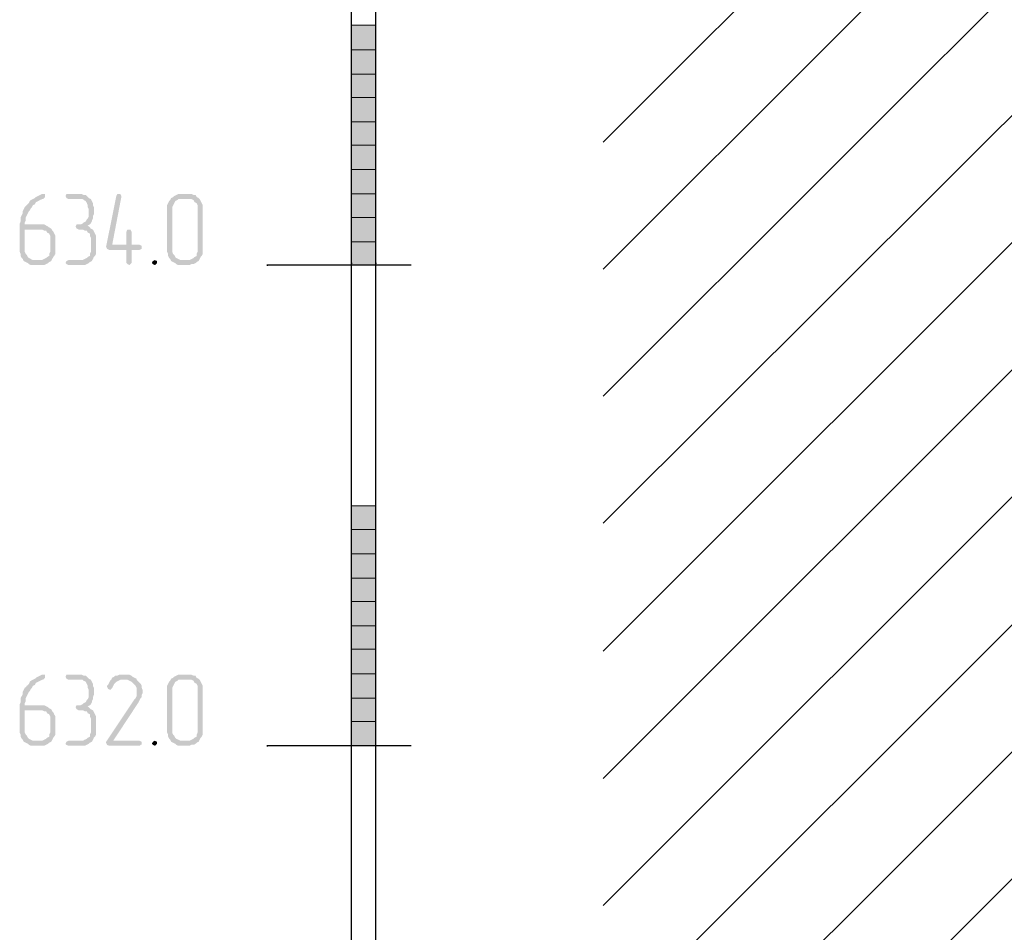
# Model space of a CAD drawing. Header units: millimetres. Extents: x -93479 to 1057970, y -66333 to 172656.
# Tile 157 of 256: x 269580 to 273682, y 37621 to 41425. Entities that reach past the tile are written whole.
import ezdxf

# ---------------------------------------------------------------- set-up
doc = ezdxf.new("R2010")
doc.units = ezdxf.units.MM
doc.layers.add('PDF _Геометрия', color=7, linetype='Continuous')
doc.layers.add('PDF _Сплошная заливка', color=7, linetype='Continuous')

# ---------------------------------------------------------------- blocks, each defined once
blk = doc.blocks.new('геология 4')
at = {"layer": 'PDF _Сплошная заливка', "transparency": 33554559}
for points in [[(86.1284, -14.8944), (86.1267, -14.8944), (86.1234, -14.8961), (86.1201, -14.8978), (86.1167, -14.8994), (86.1151, -14.9011), (86.1117, -14.9028), (86.1084, -14.9044), (86.1067, -14.9061), (86.1051, -14.9094), (86.1017, -14.9128), (86.1001, -14.9144), (86.0984, -14.9161), (86.0967, -14.9194), (86.0951, -14.9228), (86.0951, -14.9261), (86.0934, -14.9294), (86.0917, -14.9328), (86.0917, -14.9394), (86.0901, -14.9428), (86.0901, -14.9894), (86.0917, -14.9928), (86.0917, -14.9961), (86.0934, -14.9994), (86.0951, -15.0011), (86.0967, -15.0044), (86.1151, -15.0028), (86.1117, -15.0028), (86.1084, -15.0011), (86.1051, -14.9994), (86.1034, -14.9978), (86.1017, -14.9944), (86.1001, -14.9928), (86.0984, -14.9894), (86.0984, -14.9528), (86.1234, -14.9528), (86.1417, -14.9511), (86.1384, -14.9494), (86.1367, -14.9478), (86.1334, -14.9461), (86.1301, -14.9444), (86.0984, -14.9444), (86.0984, -14.9411), (86.1001, -14.9378), (86.1001, -14.9328), (86.1017, -14.9294), (86.1034, -14.9261), (86.1051, -14.9228), (86.1067, -14.9211), (86.1084, -14.9178), (86.1101, -14.9161), (86.1117, -14.9128), (86.1151, -14.9111), (86.1167, -14.9078), (86.1201, -14.9061), (86.1234, -14.9044), (86.1267, -14.9028), (86.1284, -14.9028), (86.1301, -14.9011), (86.1317, -14.8994), (86.1317, -14.8944)], [(86.1867, -14.8944), (86.1667, -14.8944), (86.1651, -14.8978), (86.1667, -14.9011), (86.1701, -14.9028), (86.1934, -14.9028), (86.1951, -14.9044), (86.1984, -14.9061), (86.2001, -14.9094), (86.2017, -14.9128), (86.2017, -14.9161), (86.2034, -14.9194), (86.2034, -14.9311), (86.2017, -14.9344), (86.2001, -14.9361), (86.1984, -14.9394), (86.1951, -14.9411), (86.1934, -14.9428), (86.1901, -14.9444), (86.1834, -14.9444), (86.1817, -14.9478), (86.1834, -14.9511), (86.1867, -14.9528), (86.1934, -14.9528), (86.1967, -14.9544), (86.2001, -14.9544), (86.2017, -14.9578), (86.2051, -14.9594), (86.2051, -14.9628), (86.2067, -14.9661), (86.2067, -14.9894), (86.2051, -14.9928), (86.2051, -14.9961), (86.2017, -14.9978), (86.2001, -14.9994), (86.1967, -15.0011), (86.1934, -15.0028), (86.1701, -15.0028), (86.1667, -15.0044), (86.1651, -15.0078), (86.1667, -15.0094), (86.1701, -15.0111), (86.1967, -15.0111), (86.2001, -15.0094), (86.2034, -15.0078), (86.2051, -15.0061), (86.2084, -15.0044), (86.2101, -15.0011), (86.2117, -14.9978), (86.2134, -14.9961), (86.2151, -14.9928), (86.2151, -14.9628), (86.2134, -14.9594), (86.2117, -14.9561), (86.2101, -14.9528), (86.2067, -14.9511), (86.2051, -14.9494), (86.2017, -14.9461), (86.2051, -14.9444), (86.2067, -14.9428), (86.2084, -14.9394), (86.2084, -14.9378), (86.2101, -14.9344), (86.2101, -14.9311), (86.2117, -14.9278), (86.2117, -14.9161), (86.2101, -14.9128), (86.2101, -14.9094), (86.2084, -14.9061), (86.2067, -14.9028), (86.2034, -14.9011), (86.2017, -14.8994), (86.1984, -14.8961), (86.1951, -14.8961), (86.1917, -14.8944), (86.1884, -14.8944)], [(86.2534, -14.8944), (86.2501, -14.8944), (86.2484, -14.8978), (86.2317, -14.9811), (86.2334, -14.9844), (86.2367, -14.9861), (86.2651, -14.9861), (86.2651, -15.0078), (86.2667, -15.0094), (86.2701, -15.0111), (86.2717, -15.0094), (86.2734, -15.0078), (86.2734, -14.9861), (86.2867, -14.9861), (86.2901, -14.9844), (86.2901, -14.9794), (86.2867, -14.9778), (86.2417, -14.9778), (86.2567, -14.8994), (86.2567, -14.8978), (86.2551, -14.8944)], [(86.3651, -14.8944), (86.3501, -14.8944), (86.3467, -14.8961), (86.3434, -14.8978), (86.3417, -14.8994), (86.3384, -14.9011), (86.3367, -14.9044), (86.3351, -14.9061), (86.3334, -14.9094), (86.3317, -14.9128), (86.3317, -14.9894), (86.3334, -14.9928), (86.3334, -14.9961), (86.3351, -14.9994), (86.3367, -15.0011), (86.3384, -15.0044), (86.3417, -15.0061), (86.3451, -15.0078), (86.3467, -15.0094), (86.3501, -15.0111), (86.3684, -15.0111), (86.3717, -15.0094), (86.3751, -15.0094), (86.3784, -15.0078), (86.3801, -15.0061), (86.3834, -15.0044), (86.3567, -15.0028), (86.3534, -15.0028), (86.3501, -15.0011), (86.3467, -14.9994), (86.3451, -14.9978), (86.3434, -14.9944), (86.3417, -14.9928), (86.3401, -14.9894), (86.3401, -14.9161), (86.3417, -14.9128), (86.3434, -14.9094), (86.3451, -14.9061), (86.3484, -14.9044), (86.3501, -14.9028), (86.3651, -14.9028), (86.3834, -14.9011), (86.3801, -14.8994), (86.3784, -14.8961), (86.3751, -14.8961), (86.3717, -14.8944), (86.3684, -14.8944)], [(86.3834, -14.9011), (86.3651, -14.9028), (86.3717, -14.9028), (86.3751, -14.9044), (86.3767, -14.9078), (86.3801, -14.9094), (86.3817, -14.9128), (86.3817, -14.9894), (86.3801, -14.9928), (86.3801, -14.9961), (86.3767, -14.9978), (86.3751, -14.9994), (86.3717, -15.0011), (86.3684, -15.0028), (86.3567, -15.0028), (86.3834, -15.0044), (86.3851, -15.0011), (86.3867, -14.9978), (86.3884, -14.9961), (86.3901, -14.9928), (86.3901, -14.9128), (86.3884, -14.9094), (86.3867, -14.9061), (86.3851, -14.9028)], [(86.1417, -14.9511), (86.1234, -14.9528), (86.1267, -14.9528), (86.1301, -14.9544), (86.1334, -14.9544), (86.1351, -14.9578), (86.1384, -14.9594), (86.1401, -14.9628), (86.1401, -14.9894), (86.1384, -14.9928), (86.1384, -14.9961), (86.1351, -14.9978), (86.1334, -14.9994), (86.1301, -15.0011), (86.1267, -15.0028), (86.1151, -15.0028), (86.0967, -15.0044), (86.1001, -15.0061), (86.1034, -15.0078), (86.1051, -15.0094), (86.1084, -15.0111), (86.1301, -15.0111), (86.1334, -15.0094), (86.1367, -15.0078), (86.1384, -15.0061), (86.1417, -15.0044), (86.1434, -15.0011), (86.1451, -14.9978), (86.1467, -14.9961), (86.1484, -14.9928), (86.1484, -14.9628), (86.1467, -14.9594), (86.1451, -14.9561), (86.1434, -14.9544)], [(86.2701, -14.9528), (86.2667, -14.9528), (86.2651, -14.9561), (86.2651, -14.9778), (86.2417, -14.9778), (86.2734, -14.9778), (86.2734, -14.9561), (86.2717, -14.9528)], [(86.3117, -15.0028), (86.3084, -15.0044), (86.3067, -15.0078), (86.3084, -15.0094), (86.3117, -15.0111), (86.3134, -15.0094), (86.3151, -15.0078), (86.3151, -15.0044)], [(86.1284, -15.6828), (86.1267, -15.6828), (86.1234, -15.6844), (86.1201, -15.6861), (86.1167, -15.6878), (86.1151, -15.6894), (86.1117, -15.6911), (86.1084, -15.6928), (86.1067, -15.6944), (86.1051, -15.6978), (86.1017, -15.7011), (86.1001, -15.7028), (86.0984, -15.7044), (86.0967, -15.7078), (86.0951, -15.7111), (86.0951, -15.7144), (86.0934, -15.7178), (86.0917, -15.7211), (86.0917, -15.7278), (86.0901, -15.7311), (86.0901, -15.7778), (86.0917, -15.7811), (86.0917, -15.7844), (86.0934, -15.7878), (86.0951, -15.7894), (86.0967, -15.7928), (86.1151, -15.7911), (86.1117, -15.7911), (86.1084, -15.7894), (86.1051, -15.7878), (86.1034, -15.7861), (86.1017, -15.7828), (86.1001, -15.7811), (86.0984, -15.7778), (86.0984, -15.7411), (86.1234, -15.7411), (86.1417, -15.7394), (86.1384, -15.7378), (86.1367, -15.7361), (86.1334, -15.7344), (86.1301, -15.7328), (86.0984, -15.7328), (86.0984, -15.7294), (86.1001, -15.7261), (86.1001, -15.7211), (86.1017, -15.7178), (86.1034, -15.7144), (86.1051, -15.7111), (86.1067, -15.7094), (86.1084, -15.7061), (86.1101, -15.7044), (86.1117, -15.7011), (86.1151, -15.6994), (86.1167, -15.6961), (86.1201, -15.6944), (86.1234, -15.6928), (86.1267, -15.6911), (86.1284, -15.6911), (86.1301, -15.6894), (86.1317, -15.6878), (86.1317, -15.6828)], [(86.1867, -15.6828), (86.1667, -15.6828), (86.1651, -15.6861), (86.1667, -15.6894), (86.1701, -15.6911), (86.1934, -15.6911), (86.1951, -15.6928), (86.1984, -15.6944), (86.2001, -15.6978), (86.2017, -15.7011), (86.2017, -15.7044), (86.2034, -15.7078), (86.2034, -15.7194), (86.2017, -15.7228), (86.2001, -15.7244), (86.1984, -15.7278), (86.1951, -15.7294), (86.1934, -15.7311), (86.1901, -15.7328), (86.1834, -15.7328), (86.1817, -15.7361), (86.1834, -15.7394), (86.1867, -15.7411), (86.1934, -15.7411), (86.1967, -15.7428), (86.2001, -15.7428), (86.2017, -15.7461), (86.2051, -15.7478), (86.2051, -15.7511), (86.2067, -15.7544), (86.2067, -15.7778), (86.2051, -15.7811), (86.2051, -15.7844), (86.2017, -15.7861), (86.2001, -15.7878), (86.1967, -15.7894), (86.1934, -15.7911), (86.1701, -15.7911), (86.1667, -15.7928), (86.1651, -15.7961), (86.1667, -15.7978), (86.1701, -15.7994), (86.1967, -15.7994), (86.2001, -15.7978), (86.2034, -15.7961), (86.2051, -15.7944), (86.2084, -15.7928), (86.2101, -15.7894), (86.2117, -15.7861), (86.2134, -15.7844), (86.2151, -15.7811), (86.2151, -15.7511), (86.2134, -15.7478), (86.2117, -15.7444), (86.2101, -15.7411), (86.2067, -15.7394), (86.2051, -15.7378), (86.2017, -15.7344), (86.2051, -15.7328), (86.2067, -15.7311), (86.2084, -15.7278), (86.2084, -15.7261), (86.2101, -15.7228), (86.2101, -15.7194), (86.2117, -15.7161), (86.2117, -15.7044), (86.2101, -15.7011), (86.2101, -15.6978), (86.2084, -15.6944), (86.2067, -15.6911), (86.2034, -15.6894), (86.2017, -15.6878), (86.1984, -15.6844), (86.1951, -15.6844), (86.1917, -15.6828), (86.1884, -15.6828)], [(86.2601, -15.6828), (86.2534, -15.6828), (86.2501, -15.6844), (86.2467, -15.6844), (86.2451, -15.6861), (86.2417, -15.6878), (86.2401, -15.6911), (86.2384, -15.6928), (86.2367, -15.6961), (86.2351, -15.6994), (86.2334, -15.7011), (86.2334, -15.7028), (86.2351, -15.7061), (86.2384, -15.7078), (86.2401, -15.7061), (86.2417, -15.7044), (86.2434, -15.7011), (86.2451, -15.6978), (86.2467, -15.6961), (86.2484, -15.6944), (86.2517, -15.6928), (86.2551, -15.6911), (86.2817, -15.6911), (86.2817, -15.6894), (86.2784, -15.6878), (86.2751, -15.6861), (86.2734, -15.6844), (86.2701, -15.6828), (86.2634, -15.6828)], [(86.3651, -15.6828), (86.3501, -15.6828), (86.3467, -15.6844), (86.3434, -15.6861), (86.3417, -15.6878), (86.3384, -15.6894), (86.3367, -15.6928), (86.3351, -15.6944), (86.3334, -15.6978), (86.3317, -15.7011), (86.3317, -15.7778), (86.3334, -15.7811), (86.3334, -15.7844), (86.3351, -15.7878), (86.3367, -15.7894), (86.3384, -15.7928), (86.3417, -15.7944), (86.3451, -15.7961), (86.3467, -15.7978), (86.3501, -15.7994), (86.3684, -15.7994), (86.3717, -15.7978), (86.3751, -15.7978), (86.3784, -15.7961), (86.3801, -15.7944), (86.3834, -15.7928), (86.3567, -15.7911), (86.3534, -15.7911), (86.3501, -15.7894), (86.3467, -15.7878), (86.3451, -15.7861), (86.3434, -15.7828), (86.3417, -15.7811), (86.3401, -15.7778), (86.3401, -15.7044), (86.3417, -15.7011), (86.3434, -15.6978), (86.3451, -15.6944), (86.3484, -15.6928), (86.3501, -15.6911), (86.3651, -15.6911), (86.3834, -15.6894), (86.3801, -15.6878), (86.3784, -15.6844), (86.3751, -15.6844), (86.3717, -15.6828), (86.3684, -15.6828)], [(86.3834, -15.6894), (86.3651, -15.6911), (86.3717, -15.6911), (86.3751, -15.6928), (86.3767, -15.6961), (86.3801, -15.6978), (86.3817, -15.7011), (86.3817, -15.7778), (86.3801, -15.7811), (86.3801, -15.7844), (86.3767, -15.7861), (86.3751, -15.7878), (86.3717, -15.7894), (86.3684, -15.7911), (86.3567, -15.7911), (86.3834, -15.7928), (86.3851, -15.7894), (86.3867, -15.7861), (86.3884, -15.7844), (86.3901, -15.7811), (86.3901, -15.7011), (86.3884, -15.6978), (86.3867, -15.6944), (86.3851, -15.6911)], [(86.2817, -15.6911), (86.2601, -15.6911), (86.2667, -15.6911), (86.2701, -15.6928), (86.2734, -15.6944), (86.2751, -15.6961), (86.2784, -15.6994), (86.2801, -15.7011), (86.2817, -15.7044), (86.2817, -15.7178), (86.2801, -15.7211), (86.2784, -15.7228), (86.2317, -15.7928), (86.2317, -15.7944), (86.2334, -15.7978), (86.2367, -15.7994), (86.2867, -15.7994), (86.2884, -15.7978), (86.2901, -15.7978), (86.2901, -15.7928), (86.2867, -15.7911), (86.2434, -15.7911), (86.2851, -15.7278), (86.2867, -15.7244), (86.2884, -15.7211), (86.2901, -15.7194), (86.2901, -15.7161), (86.2917, -15.7128), (86.2917, -15.7078), (86.2901, -15.7044), (86.2901, -15.7011), (86.2884, -15.6978), (86.2867, -15.6961), (86.2834, -15.6928)], [(86.1417, -15.7394), (86.1234, -15.7411), (86.1267, -15.7411), (86.1301, -15.7428), (86.1334, -15.7428), (86.1351, -15.7461), (86.1384, -15.7478), (86.1401, -15.7511), (86.1401, -15.7778), (86.1384, -15.7811), (86.1384, -15.7844), (86.1351, -15.7861), (86.1334, -15.7878), (86.1301, -15.7894), (86.1267, -15.7911), (86.1151, -15.7911), (86.0967, -15.7928), (86.1001, -15.7944), (86.1034, -15.7961), (86.1051, -15.7978), (86.1084, -15.7994), (86.1301, -15.7994), (86.1334, -15.7978), (86.1367, -15.7961), (86.1384, -15.7944), (86.1417, -15.7928), (86.1434, -15.7894), (86.1451, -15.7861), (86.1467, -15.7844), (86.1484, -15.7811), (86.1484, -15.7511), (86.1467, -15.7478), (86.1451, -15.7444), (86.1434, -15.7428)], [(86.3117, -15.7911), (86.3084, -15.7928), (86.3067, -15.7961), (86.3084, -15.7978), (86.3117, -15.7994), (86.3134, -15.7978), (86.3151, -15.7961), (86.3151, -15.7928)]]:
    blk.add_hatch(color=7, dxfattribs=at).paths.add_polyline_path(points)
at = {"layer": 'PDF _Геометрия', "color": 7, "lineweight": 25}
for points in [[(86.6334, -9.9678), (86.6334, -15.0078), (86.6351, -15.0078)], [(86.6734, -9.9678), (86.6734, -15.0078), (86.6751, -15.0078)], [(87.0467, -14.8094), (87.7951, -14.0611)], [(87.0467, -15.0178), (87.7951, -14.2694)], [(87.0467, -15.2261), (87.7951, -14.4778)], [(87.0467, -15.4344), (87.7951, -14.6878)], [(87.0467, -15.6444), (87.7951, -14.8961)], [(86.7317, -15.0111), (86.4951, -15.0111), (86.4967, -15.0111)], [(86.6334, -15.0078), (86.6334, -20.0461), (86.6351, -20.0461)], [(86.6734, -15.0078), (86.6734, -20.0461), (86.6751, -20.0461)], [(87.0467, -15.8528), (87.7951, -15.1044)], [(87.0467, -16.0611), (87.7951, -15.3128)], [(87.0467, -16.2711), (87.7951, -15.5228)], [(87.0467, -16.4794), (87.7951, -15.7311)], [(86.7317, -15.7994), (86.4951, -15.7994), (86.4967, -15.7994)], [(87.0467, -16.6878), (87.7951, -15.9394)]]:
    blk.add_lwpolyline(points, dxfattribs=at)
at = {"layer": 'PDF _Геометрия', "color": 7, "lineweight": 5}
for points in [[(86.6334, -14.6178), (86.6734, -14.6178), (86.6334, -14.6178)], [(86.6334, -14.6578), (86.6734, -14.6578)], [(86.6334, -14.6978), (86.6734, -14.6978)], [(86.6334, -14.7361), (86.6734, -14.7361)], [(86.6334, -14.7761), (86.6734, -14.7761)], [(86.6334, -14.8144), (86.6734, -14.8144)], [(86.6334, -14.8544), (86.6734, -14.8544)], [(86.6334, -14.8944), (86.6734, -14.8944)], [(86.6334, -14.9328), (86.6734, -14.9328)], [(86.6334, -14.9728), (86.6734, -14.9728)], [(86.6334, -15.0111), (86.6734, -15.0111)], [(86.6334, -15.4061), (86.6734, -15.4061), (86.6334, -15.4061)], [(86.6334, -15.4444), (86.6734, -15.4444)], [(86.6334, -15.4844), (86.6734, -15.4844)], [(86.6334, -15.5244), (86.6734, -15.5244)], [(86.6334, -15.5628), (86.6734, -15.5628)], [(86.6334, -15.6028), (86.6734, -15.6028)], [(86.6334, -15.6411), (86.6734, -15.6411)], [(86.6334, -15.6811), (86.6734, -15.6811)], [(86.6334, -15.7211), (86.6734, -15.7211)], [(86.6334, -15.7594), (86.6734, -15.7594)], [(86.6334, -15.7994), (86.6734, -15.7994)]]:
    blk.add_lwpolyline(points, dxfattribs=at)
at = {"layer": 'PDF _Сплошная заливка', "color": 7, "lineweight": 5, "transparency": 33554559}
for points in [[(86.6334, -14.6578), (86.6734, -14.6578), (86.6334, -14.6178)], [(86.6734, -14.6578), (86.6334, -14.6178), (86.6734, -14.6178)], [(86.6334, -14.6978), (86.6734, -14.6978), (86.6334, -14.6578)], [(86.6734, -14.6978), (86.6334, -14.6578), (86.6734, -14.6578)], [(86.6334, -14.7361), (86.6734, -14.7361), (86.6334, -14.6978)], [(86.6734, -14.7361), (86.6334, -14.6978), (86.6734, -14.6978)], [(86.6334, -14.7761), (86.6734, -14.7761), (86.6334, -14.7361)], [(86.6734, -14.7761), (86.6334, -14.7361), (86.6734, -14.7361)], [(86.6334, -14.8144), (86.6734, -14.8144), (86.6334, -14.7761)], [(86.6734, -14.8144), (86.6334, -14.7761), (86.6734, -14.7761)], [(86.6334, -14.8544), (86.6734, -14.8544), (86.6334, -14.8144)], [(86.6734, -14.8544), (86.6334, -14.8144), (86.6734, -14.8144)], [(86.6334, -14.8944), (86.6734, -14.8944), (86.6334, -14.8544)], [(86.6734, -14.8944), (86.6334, -14.8544), (86.6734, -14.8544)], [(86.6334, -14.9328), (86.6734, -14.9328), (86.6334, -14.8944)], [(86.6734, -14.9328), (86.6334, -14.8944), (86.6734, -14.8944)], [(86.6334, -14.9728), (86.6734, -14.9728), (86.6334, -14.9328)], [(86.6734, -14.9728), (86.6334, -14.9328), (86.6734, -14.9328)], [(86.6334, -15.0111), (86.6734, -15.0111), (86.6334, -14.9728)], [(86.6734, -15.0111), (86.6334, -14.9728), (86.6734, -14.9728)], [(86.6334, -15.4444), (86.6734, -15.4444), (86.6334, -15.4061)], [(86.6734, -15.4444), (86.6334, -15.4061), (86.6734, -15.4061)], [(86.6334, -15.4844), (86.6734, -15.4844), (86.6334, -15.4444)], [(86.6734, -15.4844), (86.6334, -15.4444), (86.6734, -15.4444)], [(86.6334, -15.5244), (86.6734, -15.5244), (86.6334, -15.4844)], [(86.6734, -15.5244), (86.6334, -15.4844), (86.6734, -15.4844)], [(86.6334, -15.5628), (86.6734, -15.5628), (86.6334, -15.5244)], [(86.6734, -15.5628), (86.6334, -15.5244), (86.6734, -15.5244)], [(86.6334, -15.6028), (86.6734, -15.6028), (86.6334, -15.5628)], [(86.6734, -15.6028), (86.6334, -15.5628), (86.6734, -15.5628)], [(86.6334, -15.6411), (86.6734, -15.6411), (86.6334, -15.6028)], [(86.6734, -15.6411), (86.6334, -15.6028), (86.6734, -15.6028)], [(86.6334, -15.6811), (86.6734, -15.6811), (86.6334, -15.6411)], [(86.6734, -15.6811), (86.6334, -15.6411), (86.6734, -15.6411)], [(86.6334, -15.7211), (86.6734, -15.7211), (86.6334, -15.6811)], [(86.6734, -15.7211), (86.6334, -15.6811), (86.6734, -15.6811)], [(86.6334, -15.7594), (86.6734, -15.7594), (86.6334, -15.7211)], [(86.6734, -15.7594), (86.6334, -15.7211), (86.6734, -15.7211)], [(86.6334, -15.7994), (86.6734, -15.7994), (86.6334, -15.7594)], [(86.6734, -15.7994), (86.6334, -15.7594), (86.6734, -15.7594)]]:
    blk.add_solid(points, dxfattribs=at)

msp = doc.modelspace()

# ---------------------------------------------------------------- block references
at = {"color": 7, "xscale": 2541.29606099, "yscale": 2541.29606099, "zscale": 2541.29606099}
msp.add_blockref('геология 4', (50799.8, 78549.5), dxfattribs=at)

doc.saveas('drawing.dxf')
